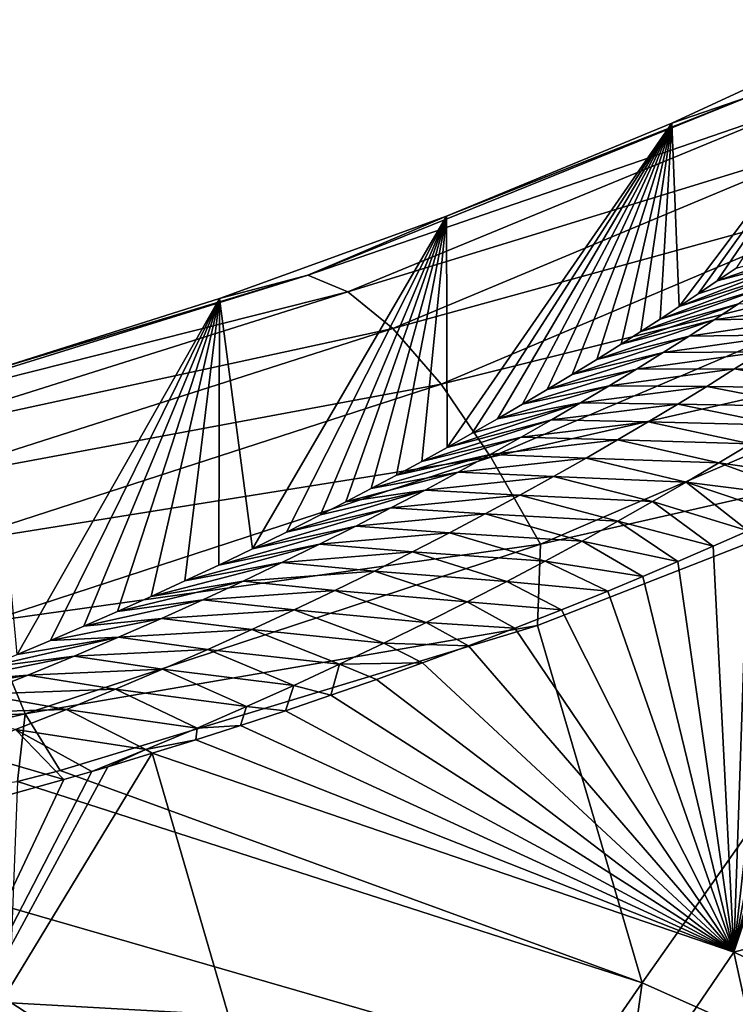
# Model space of a CAD drawing. Header units: metres. Extents: x -101 to 101, y -261 to 23.
# Tile 133 of 256: x -71.18 to -68.88, y 18.95 to 22.11. Entities that reach past the tile are written whole.
import ezdxf

# ---------------------------------------------------------------- set-up
doc = ezdxf.new("R2010")
doc.units = ezdxf.units.M
doc.layers.add('solid_505151_K2442K1000C34', color=7, linetype='CONTINUOUS')

msp = doc.modelspace()

# ---------------------------------------------------------------- linework, layer by layer
at = {"layer": 'solid_505151_K2442K1000C34'}
for points in [[(-69.081268, 21.780769, 101.304375), (-68.363243, 22.113413, 100.969261), (-69.057648, 21.190971, 84.107956)], [(-68.838539, 21.863716, 101.606056), (-68.363243, 22.113413, 100.969261), (-69.081268, 21.780769, 101.304375)], [(-68.363243, 22.113413, 100.969261), (-68.996445, 21.231869, 84.478806), (-69.057648, 21.190971, 84.107956)], [(-68.363243, 22.113413, 100.969261), (-68.935547, 21.273136, 84.856369), (-68.996445, 21.231869, 84.478806)], [(-68.363243, 22.113413, 100.969261), (-68.875084, 21.31473, 85.241158), (-68.935547, 21.273136, 84.856369)], [(-70.25312, 21.29134, 102.167282), (-68.838539, 21.863716, 101.606056), (-69.806503, 21.481907, 101.603355)], [(-68.685158, 21.830551, 101.948624), (-68.838539, 21.863716, 101.606056), (-70.25312, 21.29134, 102.167282)], [(-68.838539, 21.863716, 101.606056), (-69.081268, 21.780769, 101.304375), (-69.806503, 21.481907, 101.603355)], [(-70.124306, 21.2384, 102.517395), (-68.685158, 21.830551, 101.948624), (-70.25312, 21.29134, 102.167282)], [(-68.51207, 21.732979, 102.268768), (-68.685158, 21.830551, 101.948624), (-70.124306, 21.2384, 102.517395)], [(-69.806503, 21.481907, 101.603355), (-69.081268, 21.780769, 101.304375), (-69.805046, 20.737545, 80.270943)], [(-69.081268, 21.780769, 101.304375), (-69.723953, 20.783096, 80.637749), (-69.805046, 20.737545, 80.270943)], [(-69.081268, 21.780769, 101.304375), (-69.643044, 20.82934, 81.013382), (-69.723953, 20.783096, 80.637749)], [(-69.081268, 21.780769, 101.304375), (-69.562454, 20.876244, 81.398582), (-69.643044, 20.82934, 81.013382)], [(-69.081268, 21.780769, 101.304375), (-69.482323, 20.923771, 81.794052), (-69.562454, 20.876244, 81.398582)], [(-69.081268, 21.780769, 101.304375), (-69.402702, 20.971907, 82.200134), (-69.482323, 20.923771, 81.794052)], [(-69.081268, 21.780769, 101.304375), (-69.323349, 21.020712, 82.615608), (-69.402702, 20.971907, 82.200134)], [(-69.081268, 21.780769, 101.304375), (-69.244385, 21.070143, 83.041054), (-69.323349, 21.020712, 82.615608)], [(-69.081268, 21.780769, 101.304375), (-69.181633, 21.110098, 83.389175), (-69.244385, 21.070143, 83.041054)], [(-69.081268, 21.780769, 101.304375), (-69.119354, 21.150387, 83.744659), (-69.181633, 21.110098, 83.389175)], [(-69.081268, 21.780769, 101.304375), (-69.057648, 21.190971, 84.107956), (-69.119354, 21.150387, 83.744659)], [(-69.979706, 21.120142, 102.844627), (-68.51207, 21.732979, 102.268768), (-70.124306, 21.2384, 102.517395)], [(-68.325401, 21.574469, 102.55513), (-68.51207, 21.732979, 102.268768), (-69.979706, 21.120142, 102.844627)], [(-69.82444, 20.940765, 103.13736), (-68.325401, 21.574469, 102.55513), (-69.979706, 21.120142, 102.844627)], [(-68.131775, 21.360647, 102.797546), (-68.325401, 21.574469, 102.55513), (-69.82444, 20.940765, 103.13736)], [(-70.537682, 21.216312, 101.867416), (-69.806503, 21.481907, 101.603355), (-70.430733, 20.411755, 77.741219)], [(-70.25312, 21.29134, 102.167282), (-69.806503, 21.481907, 101.603355), (-70.537682, 21.216312, 101.867416)], [(-69.806503, 21.481907, 101.603355), (-70.321709, 20.465393, 78.147018), (-70.430733, 20.411755, 77.741219)], [(-69.806503, 21.481907, 101.603355), (-70.212769, 20.520304, 78.567291), (-70.321709, 20.465393, 78.147018)], [(-69.806503, 21.481907, 101.603355), (-70.131004, 20.56234, 78.891159), (-70.212769, 20.520304, 78.567291)], [(-69.806503, 21.481907, 101.603355), (-70.049255, 20.605097, 79.2229), (-70.131004, 20.56234, 78.891159)], [(-69.806503, 21.481907, 101.603355), (-69.967628, 20.64856, 79.56311), (-70.049255, 20.605097, 79.2229)], [(-69.806503, 21.481907, 101.603355), (-69.886215, 20.692709, 79.912407), (-69.967628, 20.64856, 79.56311)], [(-69.806503, 21.481907, 101.603355), (-69.805046, 20.737545, 80.270943), (-69.886215, 20.692709, 79.912407)], [(-68.576469, 21.398323, 84.817245), (-68.935547, 21.273136, 84.856369), (-68.875084, 21.31473, 85.241158)], [(-68.645653, 21.349564, 84.384689), (-68.935547, 21.273136, 84.856369), (-68.576469, 21.398323, 84.817245)], [(-69.664024, 20.706636, 103.385201), (-68.131775, 21.360647, 102.797546), (-69.82444, 20.940765, 103.13736)], [(-67.938087, 21.099098, 102.987411), (-68.131775, 21.360647, 102.797546), (-69.664024, 20.706636, 103.385201)], [(-68.645653, 21.349564, 84.384689), (-69.057648, 21.190971, 84.107956), (-68.996445, 21.231869, 84.478806)], [(-68.717064, 21.300123, 83.952599), (-69.057648, 21.190971, 84.107956), (-68.645653, 21.349564, 84.384689)], [(-68.645653, 21.349564, 84.384689), (-68.996445, 21.231869, 84.478806), (-68.935547, 21.273136, 84.856369)], [(-71.742775, 20.829138, 102.615303), (-70.25312, 21.29134, 102.167282), (-71.273743, 20.983461, 102.097672)], [(-70.124306, 21.2384, 102.517395), (-70.25312, 21.29134, 102.167282), (-71.742775, 20.829138, 102.615303)], [(-70.25312, 21.29134, 102.167282), (-70.537682, 21.216312, 101.867416), (-71.273743, 20.983461, 102.097672)], [(-68.717064, 21.300123, 83.952599), (-69.119354, 21.150387, 83.744659), (-69.057648, 21.190971, 84.107956)], [(-68.790741, 21.25001, 83.521004), (-69.119354, 21.150387, 83.744659), (-68.717064, 21.300123, 83.952599)], [(-71.642303, 20.759655, 102.971748), (-70.124306, 21.2384, 102.517395), (-71.742775, 20.829138, 102.615303)], [(-69.979706, 21.120142, 102.844627), (-70.124306, 21.2384, 102.517395), (-71.642303, 20.759655, 102.971748)], [(-68.790741, 21.25001, 83.521004), (-69.181633, 21.110098, 83.389175), (-69.119354, 21.150387, 83.744659)], [(-68.866745, 21.199234, 83.089928), (-69.181633, 21.110098, 83.389175), (-68.790741, 21.25001, 83.521004)], [(-71.273743, 20.983461, 102.097672), (-70.537682, 21.216312, 101.867416), (-71.18856, 20.072067, 75.251534)], [(-70.537682, 21.216312, 101.867416), (-71.081276, 20.116798, 75.572571), (-71.18856, 20.072067, 75.251534)], [(-70.537682, 21.216312, 101.867416), (-70.973564, 20.162781, 75.904366), (-71.081276, 20.116798, 75.572571)], [(-70.537682, 21.216312, 101.867416), (-70.865463, 20.210024, 76.247139), (-70.973564, 20.162781, 75.904366)], [(-70.537682, 21.216312, 101.867416), (-70.757095, 20.258535, 76.601921), (-70.865463, 20.210024, 76.247139)], [(-70.537682, 21.216312, 101.867416), (-70.64856, 20.308319, 76.969589), (-70.757095, 20.258535, 76.601921)], [(-70.537682, 21.216312, 101.867416), (-70.539734, 20.359394, 77.349144), (-70.64856, 20.308319, 76.969589)], [(-70.537682, 21.216312, 101.867416), (-70.430733, 20.411755, 77.741219), (-70.539734, 20.359394, 77.349144)], [(-68.866745, 21.199234, 83.089928), (-69.244385, 21.070143, 83.041054), (-69.181633, 21.110098, 83.389175)], [(-68.945129, 21.14781, 82.659386), (-69.244385, 21.070143, 83.041054), (-68.866745, 21.199234, 83.089928)], [(-68.945129, 21.14781, 82.659386), (-68.546227, 21.207912, 82.728943), (-68.625755, 21.154451, 82.300255)], [(-68.945129, 21.14781, 82.659386), (-68.866745, 21.199234, 83.089928), (-68.546227, 21.207912, 82.728943)], [(-68.945129, 21.14781, 82.659386), (-69.323349, 21.020712, 82.615608), (-69.244385, 21.070143, 83.041054)], [(-69.025955, 21.095747, 82.229424), (-69.323349, 21.020712, 82.615608), (-68.945129, 21.14781, 82.659386)], [(-69.025955, 21.095747, 82.229424), (-68.625755, 21.154451, 82.300255), (-68.707764, 21.100309, 81.872093)], [(-69.025955, 21.095747, 82.229424), (-68.945129, 21.14781, 82.659386), (-68.625755, 21.154451, 82.300255)], [(-71.529991, 20.624163, 103.304924), (-69.979706, 21.120142, 102.844627), (-71.642303, 20.759655, 102.971748)], [(-69.82444, 20.940765, 103.13736), (-69.979706, 21.120142, 102.844627), (-71.529991, 20.624163, 103.304924)], [(-69.504166, 20.426065, 103.579361), (-67.938087, 21.099098, 102.987411), (-69.664024, 20.706636, 103.385201)], [(-69.504166, 20.426065, 103.579361), (-67.930946, 20.78363, 103.161079), (-67.938087, 21.099098, 102.987411)], [(-69.025955, 21.095747, 82.229424), (-69.402702, 20.971907, 82.200134), (-69.323349, 21.020712, 82.615608)], [(-69.109306, 21.043058, 81.800056), (-69.402702, 20.971907, 82.200134), (-69.025955, 21.095747, 82.229424)], [(-69.109306, 21.043058, 81.800056), (-68.707764, 21.100309, 81.872093), (-68.79232, 21.0455, 81.444489)], [(-69.109306, 21.043058, 81.800056), (-69.025955, 21.095747, 82.229424), (-68.707764, 21.100309, 81.872093)], [(-69.109306, 21.043058, 81.800056), (-69.482323, 20.923771, 81.794052), (-69.402702, 20.971907, 82.200134)], [(-69.195229, 20.989756, 81.371323), (-69.482323, 20.923771, 81.794052), (-69.109306, 21.043058, 81.800056)], [(-69.195229, 20.989756, 81.371323), (-68.79232, 21.0455, 81.444489), (-68.879486, 20.990032, 81.017464)], [(-69.195229, 20.989756, 81.371323), (-69.109306, 21.043058, 81.800056), (-68.79232, 21.0455, 81.444489)], [(-68.452942, 20.987118, 81.204475), (-68.879486, 20.990032, 81.017464), (-68.79232, 21.0455, 81.444489)], [(-69.195229, 20.989756, 81.371323), (-69.562454, 20.876244, 81.398582), (-69.482323, 20.923771, 81.794052)], [(-69.283806, 20.935854, 80.943237), (-69.562454, 20.876244, 81.398582), (-69.195229, 20.989756, 81.371323)], [(-69.283806, 20.935854, 80.943237), (-68.879486, 20.990032, 81.017464), (-68.969337, 20.933918, 80.591049)], [(-69.283806, 20.935854, 80.943237), (-69.195229, 20.989756, 81.371323), (-68.879486, 20.990032, 81.017464)], [(-68.542595, 20.928652, 80.771835), (-68.969337, 20.933918, 80.591049), (-68.879486, 20.990032, 81.017464)], [(-68.542595, 20.928652, 80.771835), (-68.879486, 20.990032, 81.017464), (-68.452942, 20.987118, 81.204475)], [(-71.409821, 20.427469, 103.602989), (-69.82444, 20.940765, 103.13736), (-71.529991, 20.624163, 103.304924)], [(-69.664024, 20.706636, 103.385201), (-69.82444, 20.940765, 103.13736), (-71.409821, 20.427469, 103.602989)], [(-69.283806, 20.935854, 80.943237), (-69.643044, 20.82934, 81.013382), (-69.562454, 20.876244, 81.398582)], [(-69.375114, 20.881363, 80.515854), (-69.643044, 20.82934, 81.013382), (-69.283806, 20.935854, 80.943237)], [(-69.375114, 20.881363, 80.515854), (-69.283806, 20.935854, 80.943237), (-68.969337, 20.933918, 80.591049)], [(-69.375114, 20.881363, 80.515854), (-68.969337, 20.933918, 80.591049), (-69.061974, 20.877171, 80.165276)], [(-68.635056, 20.869469, 80.33976), (-69.061974, 20.877171, 80.165276), (-68.969337, 20.933918, 80.591049)], [(-68.635056, 20.869469, 80.33976), (-68.969337, 20.933918, 80.591049), (-68.542595, 20.928652, 80.771835)], [(-69.375114, 20.881363, 80.515854), (-69.805046, 20.737545, 80.270943), (-69.723953, 20.783096, 80.637749)], [(-69.469246, 20.826302, 80.089203), (-69.805046, 20.737545, 80.270943), (-69.375114, 20.881363, 80.515854)], [(-69.375114, 20.881363, 80.515854), (-69.723953, 20.783096, 80.637749), (-69.643044, 20.82934, 81.013382)], [(-69.469246, 20.826302, 80.089203), (-69.375114, 20.881363, 80.515854), (-69.061974, 20.877171, 80.165276)], [(-69.469246, 20.826302, 80.089203), (-69.061974, 20.877171, 80.165276), (-69.157494, 20.819799, 79.740173)], [(-68.730453, 20.809582, 79.908295), (-69.157494, 20.819799, 79.740173), (-69.061974, 20.877171, 80.165276)], [(-68.730453, 20.809582, 79.908295), (-69.061974, 20.877171, 80.165276), (-68.635056, 20.869469, 80.33976)], [(-69.469246, 20.826302, 80.089203), (-69.886215, 20.692709, 79.912407), (-69.805046, 20.737545, 80.270943)], [(-69.566299, 20.770683, 79.66333), (-69.886215, 20.692709, 79.912407), (-69.469246, 20.826302, 80.089203)], [(-69.566299, 20.770683, 79.66333), (-69.469246, 20.826302, 80.089203), (-69.157494, 20.819799, 79.740173)], [(-69.566299, 20.770683, 79.66333), (-69.157494, 20.819799, 79.740173), (-69.255997, 20.76182, 79.315788)], [(-68.828873, 20.748999, 79.477455), (-69.255997, 20.76182, 79.315788), (-69.157494, 20.819799, 79.740173)], [(-68.828873, 20.748999, 79.477455), (-69.157494, 20.819799, 79.740173), (-68.730453, 20.809582, 79.908295)], [(-67.930946, 20.78363, 103.161079), (-69.514114, 20.165001, 103.716927), (-69.177132, 19.015291, 104.159546)], [(-69.504166, 20.426065, 103.579361), (-69.514114, 20.165001, 103.716927), (-67.930946, 20.78363, 103.161079)], [(-67.930946, 20.78363, 103.161079), (-69.177132, 19.015291, 104.159546), (-67.242874, 18.152447, 104.159546)], [(-69.566299, 20.770683, 79.66333), (-69.967628, 20.64856, 79.56311), (-69.886215, 20.692709, 79.912407)], [(-69.666374, 20.714523, 79.238274), (-69.967628, 20.64856, 79.56311), (-69.566299, 20.770683, 79.66333)], [(-69.666374, 20.714523, 79.238274), (-69.566299, 20.770683, 79.66333), (-69.255997, 20.76182, 79.315788)], [(-69.666374, 20.714523, 79.238274), (-69.255997, 20.76182, 79.315788), (-69.357567, 20.703245, 78.892151)], [(-68.93042, 20.687731, 79.047287), (-69.357567, 20.703245, 78.892151), (-69.255997, 20.76182, 79.315788)], [(-68.93042, 20.687731, 79.047287), (-69.255997, 20.76182, 79.315788), (-68.828873, 20.748999, 79.477455)], [(-68.93042, 20.687731, 79.047287), (-68.828873, 20.748999, 79.477455), (-68.498314, 20.626238, 79.339653)], [(-69.666374, 20.714523, 79.238274), (-70.049255, 20.605097, 79.2229), (-69.967628, 20.64856, 79.56311)], [(-69.769554, 20.657837, 78.814079), (-70.049255, 20.605097, 79.2229), (-69.666374, 20.714523, 79.238274)], [(-69.769554, 20.657837, 78.814079), (-69.666374, 20.714523, 79.238274), (-69.357567, 20.703245, 78.892151)], [(-71.286057, 20.176559, 103.855377), (-69.664024, 20.706636, 103.385201), (-71.409821, 20.427469, 103.602989)], [(-69.504166, 20.426065, 103.579361), (-69.664024, 20.706636, 103.385201), (-71.286057, 20.176559, 103.855377)], [(-69.769554, 20.657837, 78.814079), (-69.357567, 20.703245, 78.892151), (-69.462326, 20.644087, 78.469299)], [(-69.03521, 20.625793, 78.617813), (-69.462326, 20.644087, 78.469299), (-69.357567, 20.703245, 78.892151)], [(-69.03521, 20.625793, 78.617813), (-69.357567, 20.703245, 78.892151), (-68.93042, 20.687731, 79.047287)], [(-69.03521, 20.625793, 78.617813), (-68.93042, 20.687731, 79.047287), (-68.610687, 20.572788, 78.935272)], [(-68.93042, 20.687731, 79.047287), (-68.498314, 20.626238, 79.339653), (-68.610687, 20.572788, 78.935272)], [(-68.353951, 20.696209, 79.876503), (-66.346191, 19.79035, 79.883408), (-68.881798, 19.113712, 73.114449)], [(-68.386124, 20.68047, 79.755043), (-68.353951, 20.696209, 79.876503), (-68.881798, 19.113712, 73.114449)], [(-68.426712, 20.660736, 79.60334), (-68.386124, 20.68047, 79.755043), (-68.881798, 19.113712, 73.114449)], [(-69.769554, 20.657837, 78.814079), (-70.131004, 20.56234, 78.891159), (-70.049255, 20.605097, 79.2229)], [(-69.875977, 20.600641, 78.390816), (-70.131004, 20.56234, 78.891159), (-69.769554, 20.657837, 78.814079)], [(-69.875977, 20.600641, 78.390816), (-69.769554, 20.657837, 78.814079), (-69.462326, 20.644087, 78.469299)], [(-68.498314, 20.626238, 79.339653), (-68.426712, 20.660736, 79.60334), (-68.881798, 19.113712, 73.114449)], [(-69.875977, 20.600641, 78.390816), (-69.462326, 20.644087, 78.469299), (-69.570419, 20.58436, 78.047295)], [(-69.143372, 20.563194, 78.189079), (-69.570419, 20.58436, 78.047295), (-69.462326, 20.644087, 78.469299)], [(-69.143372, 20.563194, 78.189079), (-69.462326, 20.644087, 78.469299), (-69.03521, 20.625793, 78.617813)], [(-69.143372, 20.563194, 78.189079), (-69.03521, 20.625793, 78.617813), (-68.836105, 20.469484, 78.16256)], [(-69.03521, 20.625793, 78.617813), (-68.610687, 20.572788, 78.935272), (-68.723289, 20.520494, 78.54287)], [(-69.03521, 20.625793, 78.617813), (-68.723289, 20.520494, 78.54287), (-68.836105, 20.469484, 78.16256)], [(-68.610687, 20.572788, 78.935272), (-68.498314, 20.626238, 79.339653), (-68.881798, 19.113712, 73.114449)], [(-69.875977, 20.600641, 78.390816), (-70.321709, 20.465393, 78.147018), (-70.212769, 20.520304, 78.567291)], [(-69.985779, 20.542959, 77.968536), (-70.321709, 20.465393, 78.147018), (-69.875977, 20.600641, 78.390816)], [(-69.875977, 20.600641, 78.390816), (-70.212769, 20.520304, 78.567291), (-70.131004, 20.56234, 78.891159)], [(-69.985779, 20.542959, 77.968536), (-69.875977, 20.600641, 78.390816), (-69.570419, 20.58436, 78.047295)], [(-69.985779, 20.542959, 77.968536), (-69.570419, 20.58436, 78.047295), (-69.681976, 20.524082, 77.626183)], [(-69.255066, 20.499949, 77.761124), (-69.681976, 20.524082, 77.626183), (-69.570419, 20.58436, 78.047295)], [(-69.255066, 20.499949, 77.761124), (-69.570419, 20.58436, 78.047295), (-69.143372, 20.563194, 78.189079)], [(-69.255066, 20.499949, 77.761124), (-69.143372, 20.563194, 78.189079), (-68.94899, 20.419607, 77.793488)], [(-69.143372, 20.563194, 78.189079), (-68.836105, 20.469484, 78.16256), (-68.94899, 20.419607, 77.793488)], [(-68.723289, 20.520494, 78.54287), (-68.610687, 20.572788, 78.935272), (-68.881798, 19.113712, 73.114449)], [(-69.985779, 20.542959, 77.968536), (-70.430733, 20.411755, 77.741219), (-70.321709, 20.465393, 78.147018)], [(-70.099098, 20.484804, 77.54731), (-70.430733, 20.411755, 77.741219), (-69.985779, 20.542959, 77.968536)], [(-70.099098, 20.484804, 77.54731), (-69.985779, 20.542959, 77.968536), (-69.681976, 20.524082, 77.626183)], [(-70.099098, 20.484804, 77.54731), (-69.681976, 20.524082, 77.626183), (-69.797157, 20.463268, 77.206032)], [(-69.370453, 20.436066, 77.334007), (-69.797157, 20.463268, 77.206032), (-69.681976, 20.524082, 77.626183)], [(-69.370453, 20.436066, 77.334007), (-69.681976, 20.524082, 77.626183), (-69.255066, 20.499949, 77.761124)], [(-69.370453, 20.436066, 77.334007), (-69.255066, 20.499949, 77.761124), (-69.061836, 20.370697, 77.434776)], [(-69.255066, 20.499949, 77.761124), (-68.94899, 20.419607, 77.793488), (-69.061836, 20.370697, 77.434776)], [(-68.836105, 20.469484, 78.16256), (-68.723289, 20.520494, 78.54287), (-68.881798, 19.113712, 73.114449)], [(-70.099098, 20.484804, 77.54731), (-70.539734, 20.359394, 77.349144), (-70.430733, 20.411755, 77.741219)], [(-70.216072, 20.426201, 77.127205), (-70.539734, 20.359394, 77.349144), (-70.099098, 20.484804, 77.54731)], [(-70.216072, 20.426201, 77.127205), (-70.099098, 20.484804, 77.54731), (-69.797157, 20.463268, 77.206032)], [(-70.216072, 20.426201, 77.127205), (-69.797157, 20.463268, 77.206032), (-69.916092, 20.401932, 76.78688)], [(-69.48967, 20.371565, 76.907768), (-69.916092, 20.401932, 76.78688), (-69.797157, 20.463268, 77.206032)], [(-69.48967, 20.371565, 76.907768), (-69.797157, 20.463268, 77.206032), (-69.370453, 20.436066, 77.334007)], [(-68.94899, 20.419607, 77.793488), (-68.836105, 20.469484, 78.16256), (-68.881798, 19.113712, 73.114449)], [(-69.48967, 20.371565, 76.907768), (-69.370453, 20.436066, 77.334007), (-69.17453, 20.322634, 77.085739)], [(-69.370453, 20.436066, 77.334007), (-69.061836, 20.370697, 77.434776), (-69.17453, 20.322634, 77.085739)], [(-71.163094, 19.880333, 104.053131), (-69.504166, 20.426065, 103.579361), (-71.286057, 20.176559, 103.855377)], [(-71.163094, 19.880333, 104.053131), (-69.514114, 20.165001, 103.716927), (-69.504166, 20.426065, 103.579361)], [(-70.216072, 20.426201, 77.127205), (-70.64856, 20.308319, 76.969589), (-70.539734, 20.359394, 77.349144)], [(-70.336861, 20.367168, 76.70829), (-70.64856, 20.308319, 76.969589), (-70.216072, 20.426201, 77.127205)], [(-70.336861, 20.367168, 76.70829), (-70.216072, 20.426201, 77.127205), (-69.916092, 20.401932, 76.78688)], [(-70.336861, 20.367168, 76.70829), (-69.916092, 20.401932, 76.78688), (-70.038994, 20.340096, 76.36882)], [(-69.612907, 20.306454, 76.482452), (-70.038994, 20.340096, 76.36882), (-69.916092, 20.401932, 76.78688)], [(-69.612907, 20.306454, 76.482452), (-69.916092, 20.401932, 76.78688), (-69.48967, 20.371565, 76.907768)], [(-69.061836, 20.370697, 77.434776), (-68.94899, 20.419607, 77.793488), (-68.881798, 19.113712, 73.114449)], [(-70.336861, 20.367168, 76.70829), (-70.757095, 20.258535, 76.601921), (-70.64856, 20.308319, 76.969589)], [(-70.46167, 20.307732, 76.29068), (-70.757095, 20.258535, 76.601921), (-70.336861, 20.367168, 76.70829)], [(-70.46167, 20.307732, 76.29068), (-70.336861, 20.367168, 76.70829), (-70.038994, 20.340096, 76.36882)], [(-69.612907, 20.306454, 76.482452), (-69.48967, 20.371565, 76.907768), (-69.287186, 20.275805, 76.747375)], [(-69.48967, 20.371565, 76.907768), (-69.17453, 20.322634, 77.085739), (-69.287186, 20.275805, 76.747375)], [(-69.17453, 20.322634, 77.085739), (-69.061836, 20.370697, 77.434776), (-68.881798, 19.113712, 73.114449)], [(-70.46167, 20.307732, 76.29068), (-70.038994, 20.340096, 76.36882), (-70.166069, 20.277779, 75.951935)], [(-69.740402, 20.240753, 76.058151), (-70.166069, 20.277779, 75.951935), (-70.038994, 20.340096, 76.36882)], [(-69.740402, 20.240753, 76.058151), (-70.038994, 20.340096, 76.36882), (-69.612907, 20.306454, 76.482452)], [(-70.46167, 20.307732, 76.29068), (-70.865463, 20.210024, 76.247139), (-70.757095, 20.258535, 76.601921)], [(-70.590706, 20.247915, 75.874481), (-70.865463, 20.210024, 76.247139), (-70.46167, 20.307732, 76.29068)], [(-70.590706, 20.247915, 75.874481), (-70.46167, 20.307732, 76.29068), (-70.166069, 20.277779, 75.951935)], [(-69.740402, 20.240753, 76.058151), (-69.612907, 20.306454, 76.482452), (-69.437233, 20.215275, 76.312386)], [(-69.612907, 20.306454, 76.482452), (-69.287186, 20.275805, 76.747375), (-69.437233, 20.215275, 76.312386)], [(-69.287186, 20.275805, 76.747375), (-69.17453, 20.322634, 77.085739), (-68.881798, 19.113712, 73.114449)], [(-70.590706, 20.247915, 75.874481), (-70.166069, 20.277779, 75.951935), (-70.297531, 20.214998, 75.536301)], [(-69.872375, 20.174475, 75.634918), (-70.297531, 20.214998, 75.536301), (-70.166069, 20.277779, 75.951935)], [(-69.872375, 20.174475, 75.634918), (-70.166069, 20.277779, 75.951935), (-69.740402, 20.240753, 76.058151)], [(-69.437233, 20.215275, 76.312386), (-69.287186, 20.275805, 76.747375), (-68.881798, 19.113712, 73.114449)], [(-70.590706, 20.247915, 75.874481), (-70.973564, 20.162781, 75.904366), (-70.865463, 20.210024, 76.247139)], [(-70.724174, 20.187748, 75.459785), (-70.973564, 20.162781, 75.904366), (-70.590706, 20.247915, 75.874481)], [(-70.724174, 20.187748, 75.459785), (-70.590706, 20.247915, 75.874481), (-70.297531, 20.214998, 75.536301)], [(-69.872375, 20.174475, 75.634918), (-69.740402, 20.240753, 76.058151), (-69.586838, 20.156605, 75.894279)], [(-69.740402, 20.240753, 76.058151), (-69.437233, 20.215275, 76.312386), (-69.586838, 20.156605, 75.894279)], [(-70.724174, 20.187748, 75.459785), (-70.297531, 20.214998, 75.536301), (-70.433609, 20.151777, 75.122017)], [(-70.009064, 20.107637, 75.212837), (-70.433609, 20.151777, 75.122017), (-70.297531, 20.214998, 75.536301)], [(-70.009064, 20.107637, 75.212837), (-70.297531, 20.214998, 75.536301), (-69.872375, 20.174475, 75.634918)], [(-69.586838, 20.156605, 75.894279), (-69.437233, 20.215275, 76.312386), (-68.881798, 19.113712, 73.114449)], [(-71.163094, 19.880333, 104.053131), (-71.286057, 20.176559, 103.855377), (-72.980843, 19.785479, 104.198853)], [(-70.724174, 20.187748, 75.459785), (-71.081276, 20.116798, 75.572571), (-70.973564, 20.162781, 75.904366)], [(-70.86232, 20.127258, 75.046722), (-71.081276, 20.116798, 75.572571), (-70.724174, 20.187748, 75.459785)], [(-70.86232, 20.127258, 75.046722), (-70.724174, 20.187748, 75.459785), (-70.433609, 20.151777, 75.122017)], [(-70.009064, 20.107637, 75.212837), (-69.872375, 20.174475, 75.634918), (-69.735786, 20.099514, 75.491638)], [(-69.872375, 20.174475, 75.634918), (-69.586838, 20.156605, 75.894279), (-69.735786, 20.099514, 75.491638)], [(-71.163094, 19.880333, 104.053131), (-71.049889, 19.6985, 104.131844), (-69.514114, 20.165001, 103.716927)], [(-69.514114, 20.165001, 103.716927), (-71.049889, 19.6985, 104.131844), (-69.177132, 19.015291, 104.159546)], [(-70.86232, 20.127258, 75.046722), (-70.433609, 20.151777, 75.122017), (-70.574585, 20.088142, 74.709206)], [(-70.150749, 20.04026, 74.792), (-70.574585, 20.088142, 74.709206), (-70.433609, 20.151777, 75.122017)], [(-70.150749, 20.04026, 74.792), (-70.433609, 20.151777, 75.122017), (-70.009064, 20.107637, 75.212837)], [(-69.735786, 20.099514, 75.491638), (-69.586838, 20.156605, 75.894279), (-68.881798, 19.113712, 73.114449)], [(-70.86232, 20.127258, 75.046722), (-71.295479, 20.02858, 74.941933), (-71.18856, 20.072067, 75.251534)], [(-71.005432, 20.066481, 74.635468), (-71.295479, 20.02858, 74.941933), (-70.86232, 20.127258, 75.046722)], [(-70.86232, 20.127258, 75.046722), (-71.18856, 20.072067, 75.251534), (-71.081276, 20.116798, 75.572571)], [(-71.005432, 20.066481, 74.635468), (-70.86232, 20.127258, 75.046722), (-70.574585, 20.088142, 74.709206)], [(-71.005432, 20.066481, 74.635468), (-70.574585, 20.088142, 74.709206), (-70.720802, 20.02412, 74.298004)], [(-70.297783, 19.972361, 74.372505), (-70.720802, 20.02412, 74.298004), (-70.574585, 20.088142, 74.709206)], [(-70.297783, 19.972361, 74.372505), (-70.574585, 20.088142, 74.709206), (-70.150749, 20.04026, 74.792)], [(-70.150749, 20.04026, 74.792), (-70.009064, 20.107637, 75.212837), (-69.884247, 20.044538, 75.105621)], [(-70.009064, 20.107637, 75.212837), (-69.735786, 20.099514, 75.491638), (-69.884247, 20.044538, 75.105621)], [(-69.884247, 20.044538, 75.105621), (-69.735786, 20.099514, 75.491638), (-68.881798, 19.113712, 73.114449)], [(-71.005432, 20.066481, 74.635468), (-71.401947, 19.986319, 74.642899), (-71.295479, 20.02858, 74.941933)], [(-71.153839, 20.005453, 74.226189), (-71.401947, 19.986319, 74.642899), (-71.005432, 20.066481, 74.635468)], [(-71.153839, 20.005453, 74.226189), (-71.005432, 20.066481, 74.635468), (-70.720802, 20.02412, 74.298004)], [(-71.153839, 20.005453, 74.226189), (-70.720802, 20.02412, 74.298004), (-70.872589, 19.959738, 73.888557)], [(-70.450531, 19.903963, 73.954483), (-70.872589, 19.959738, 73.888557), (-70.720802, 20.02412, 74.298004)], [(-70.450531, 19.903963, 73.954483), (-70.720802, 20.02412, 74.298004), (-70.297783, 19.972361, 74.372505)], [(-70.297783, 19.972361, 74.372505), (-70.150749, 20.04026, 74.792), (-70.178955, 19.940266, 74.379692)], [(-70.150749, 20.04026, 74.792), (-70.032059, 19.991568, 74.735451), (-70.178955, 19.940266, 74.379692)], [(-70.150749, 20.04026, 74.792), (-69.884247, 20.044538, 75.105621), (-70.032059, 19.991568, 74.735451)], [(-70.032059, 19.991568, 74.735451), (-69.884247, 20.044538, 75.105621), (-68.881798, 19.113712, 73.114449)], [(-71.153839, 20.005453, 74.226189), (-71.507874, 19.945265, 74.353516), (-71.401947, 19.986319, 74.642899)], [(-71.307854, 19.944212, 73.819061), (-71.507874, 19.945265, 74.353516), (-71.153839, 20.005453, 74.226189)], [(-71.307854, 19.944212, 73.819061), (-71.153839, 20.005453, 74.226189), (-70.872589, 19.959738, 73.888557)], [(-70.178955, 19.940266, 74.379692), (-70.032059, 19.991568, 74.735451), (-68.881798, 19.113712, 73.114449)], [(-71.307854, 19.944212, 73.819061), (-70.872589, 19.959738, 73.888557), (-71.030304, 19.895031, 73.481026)], [(-70.609367, 19.835093, 73.538055), (-71.030304, 19.895031, 73.481026), (-70.872589, 19.959738, 73.888557)], [(-70.609367, 19.835093, 73.538055), (-70.872589, 19.959738, 73.888557), (-70.450531, 19.903963, 73.954483)], [(-70.450531, 19.903963, 73.954483), (-70.297783, 19.972361, 74.372505), (-70.324844, 19.890619, 74.037872)], [(-70.297783, 19.972361, 74.372505), (-70.178955, 19.940266, 74.379692), (-70.324844, 19.890619, 74.037872)], [(-71.46788, 19.882805, 73.414337), (-71.307854, 19.944212, 73.819061), (-71.030304, 19.895031, 73.481026)], [(-70.324844, 19.890619, 74.037872), (-70.178955, 19.940266, 74.379692), (-68.881798, 19.113712, 73.114449)], [(-71.46788, 19.882805, 73.414337), (-71.030304, 19.895031, 73.481026), (-71.194443, 19.830036, 73.07563)], [(-70.774773, 19.765774, 73.123375), (-71.194443, 19.830036, 73.07563), (-71.030304, 19.895031, 73.481026)], [(-70.774773, 19.765774, 73.123375), (-71.030304, 19.895031, 73.481026), (-70.609367, 19.835093, 73.538055)], [(-70.609367, 19.835093, 73.538055), (-70.450531, 19.903963, 73.954483), (-70.469902, 19.84304, 73.710846)], [(-70.450531, 19.903963, 73.954483), (-70.324844, 19.890619, 74.037872), (-70.469902, 19.84304, 73.710846)], [(-70.469902, 19.84304, 73.710846), (-70.324844, 19.890619, 74.037872), (-68.881798, 19.113712, 73.114449)], [(-72.897331, 19.477564, 104.39933), (-71.163094, 19.880333, 104.053131), (-72.980843, 19.785479, 104.198853)], [(-72.897331, 19.477564, 104.39933), (-71.187386, 19.662828, 104.163437), (-71.163094, 19.880333, 104.053131)], [(-71.163094, 19.880333, 104.053131), (-71.187386, 19.662828, 104.163437), (-71.049889, 19.6985, 104.131844)], [(-71.194443, 19.830036, 73.07563), (-71.038391, 19.669676, 72.532692), (-71.36554, 19.764797, 72.672623)], [(-71.194443, 19.830036, 73.07563), (-70.9478, 19.695797, 72.709396), (-71.038391, 19.669676, 72.532692)], [(-70.774773, 19.765774, 73.123375), (-70.9478, 19.695797, 72.709396), (-71.194443, 19.830036, 73.07563)], [(-70.774773, 19.765774, 73.123375), (-70.609367, 19.835093, 73.538055), (-70.613884, 19.797243, 73.397408)], [(-70.613884, 19.797243, 73.397408), (-70.469902, 19.84304, 73.710846), (-68.881798, 19.113712, 73.114449)], [(-70.609367, 19.835093, 73.538055), (-70.469902, 19.84304, 73.710846), (-70.613884, 19.797243, 73.397408)], [(-70.774773, 19.765774, 73.123375), (-70.613884, 19.797243, 73.397408), (-70.753868, 19.753744, 73.101906)], [(-70.613884, 19.797243, 73.397408), (-68.881798, 19.113712, 73.114449), (-70.753868, 19.753744, 73.101906)], [(-71.36554, 19.764797, 72.672623), (-71.038391, 19.669676, 72.532692), (-71.246185, 19.611422, 72.140945)], [(-70.774773, 19.765774, 73.123375), (-70.896729, 19.710768, 72.810783), (-70.9478, 19.695797, 72.709396)], [(-70.774773, 19.765774, 73.123375), (-70.753868, 19.753744, 73.101906), (-70.896729, 19.710768, 72.810783)], [(-66.346191, 19.79035, 79.883408), (-67.080841, 18.293455, 73.114449), (-68.881798, 19.113712, 73.114449)], [(-70.753868, 19.753744, 73.101906), (-70.063026, 17.380339, 66.448959), (-71.854393, 17.942383, 66.448959)], [(-70.896729, 19.710768, 72.810783), (-70.753868, 19.753744, 73.101906), (-71.854393, 17.942383, 66.448959)], [(-70.753868, 19.753744, 73.101906), (-68.881798, 19.113712, 73.114449), (-70.063026, 17.380339, 66.448959)], [(-70.9478, 19.695797, 72.709396), (-70.896729, 19.710768, 72.810783), (-71.854393, 17.942383, 66.448959)], [(-71.049889, 19.6985, 104.131844), (-71.187386, 19.662828, 104.163437), (-69.177132, 19.015291, 104.159546)], [(-71.038391, 19.669676, 72.532692), (-70.9478, 19.695797, 72.709396), (-71.854393, 17.942383, 66.448959)], [(-71.246185, 19.611422, 72.140945), (-71.038391, 19.669676, 72.532692), (-71.854393, 17.942383, 66.448959)], [(-69.177132, 19.015291, 104.159546), (-71.187386, 19.662828, 104.163437), (-71.334442, 15.89795, 105.622948)], [(-83.105621, 18.877649, -4), (-80.950432, 19.498554, -4), (-69.894379, 18.877649, -4)], [(-80.950432, 19.498554, -4), (-72.049568, 19.498554, -4), (-69.894379, 18.877649, -4)], [(-72.049568, 19.498554, -4), (-72.199692, 18.840872, -1.482362), (-70.117226, 18.240923, -1.482362)], [(-72.049568, 19.498554, -4), (-70.117226, 18.240923, -1.482362), (-69.894379, 18.877649, -4)], [(-68.881798, 19.113712, 73.114449), (-68.337715, 16.639948, 66.448959), (-70.063026, 17.380339, 66.448959)], [(-68.881798, 19.113712, 73.114449), (-67.080841, 18.293455, 73.114449), (-68.337715, 16.639948, 66.448959)], [(-69.177132, 19.015291, 104.159546), (-71.334442, 15.89795, 105.622948), (-69.700951, 15.270912, 105.622948)], [(-67.242874, 18.152447, 104.159546), (-69.177132, 19.015291, 104.159546), (-69.700951, 15.270912, 105.622948)]]:
    msp.add_3dface(points, dxfattribs=at)

doc.saveas('drawing.dxf')
